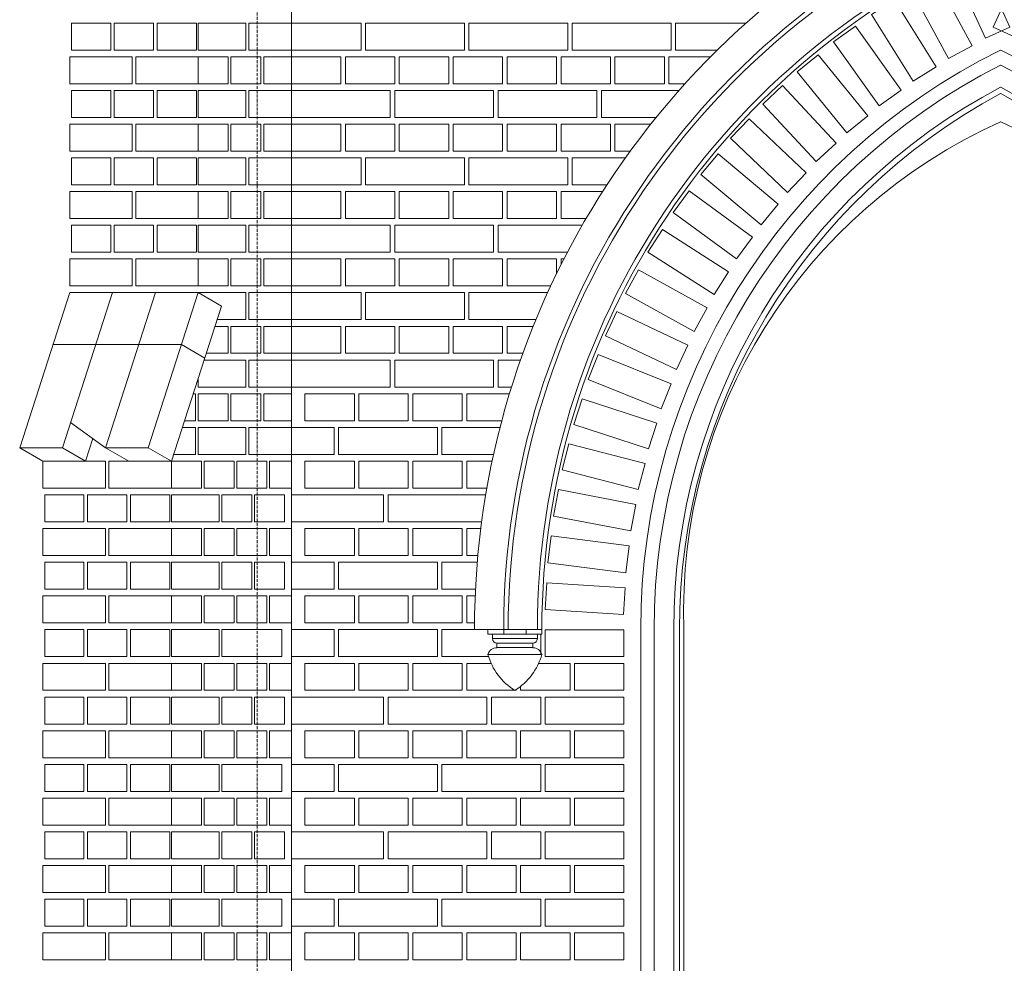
# Model space of a CAD drawing. Header units: millimetres. Extents: x -37887 to 94344, y -69777 to 116976.
# Tile 117 of 205: x 2216 to 4408, y 68209 to 70309. Entities that reach past the tile are written whole.
import ezdxf

# ---------------------------------------------------------------- set-up
doc = ezdxf.new("R2010")
doc.units = ezdxf.units.MM
doc.linetypes.add('Linia siatki', pattern=[19.05, 12.7, -3.175, 0, -3.175])
for name, color, linetype, lineweight in [('01_inwentaryzacja', 8, 'Continuous', 9), ('02_odbudowa', 7, 'Continuous', 30), ('S-GRID', 1, 'Continuous', 9)]:
    doc.layers.add(name, color=color, linetype=linetype, lineweight=lineweight)

# ---------------------------------------------------------------- blocks, each defined once
blk = doc.blocks.new('*U101')
at = {"layer": '01_inwentaryzacja'}
blk.add_lwpolyline([(-60, -87.5), (-60, 87.5), (0, 87.5), (0, -87.5), (-60, -87.5)], dxfattribs=at)
blk = doc.blocks.new('*U102')
at = {"layer": '02_odbudowa', "color": 0, "linetype": 'ByBlock', "lineweight": -2, "rotation": 90}
blk.add_blockref('*U101', (3473.8, 2629.4), dxfattribs=at)
blk = doc.blocks.new('*U97')
at = {"layer": '02_odbudowa', "rotation": 270}
blk.add_blockref('*U102', (-2629.4, 3473.8), dxfattribs=at)
blk = doc.blocks.new('*U98')
at = {"layer": '02_odbudowa', "color": 0, "linetype": 'ByBlock', "lineweight": -2}
for p, rotation in [((4383.9, 4050.1), 24.71035605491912), ((4295.3, 4005.9), 28.33755849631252), ((4209.7, 3956.1), 31.96476093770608), ((4127.4, 3901.1), 35.59196337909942), ((4048.8, 3841), 39.21916582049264), ((3974.1, 3776), 42.84636826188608), ((3903.7, 3706.4), 46.47357070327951), ((3837.9, 3632.5), 50.10077314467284), ((3776.8, 3554.6), 53.72797558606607), ((3720.8, 3473), 57.35517802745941), ((3670.1, 3388), 60.98238046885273), ((3624.8, 3300), 64.60958291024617), ((3585.2, 3209.3), 68.23678535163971), ((3551.5, 3116.2), 71.86398779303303), ((3523.6, 3021.2), 75.49119023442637), ((3501.9, 2924.6), 79.1183926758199), ((3486.3, 2826.9), 82.74559511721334), ((3476.9, 2728.4), 86.37279755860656), ((3473.8, 2629.4), 90)]:
    blk.add_blockref('*U97', p, dxfattribs=dict(at, rotation=rotation))
blk = doc.blocks.new('*U103')
at = {"layer": '01_inwentaryzacja'}
blk.add_lwpolyline([(-60, -87.5), (-60, 87.5), (0, 87.5), (0, -87.5), (-60, -87.5)], dxfattribs=at)
blk = doc.blocks.new('*U104')
at = {"layer": '02_odbudowa', "color": 0, "linetype": 'ByBlock', "lineweight": -2, "rotation": 90}
blk.add_blockref('*U103', (3473.8, 2629.4), dxfattribs=at)
blk = doc.blocks.new('*U99')
at = {"layer": '02_odbudowa', "rotation": 270}
blk.add_blockref('*U104', (-2629.4, 3473.8), dxfattribs=at)
blk = doc.blocks.new('*U100')
at = {"layer": '02_odbudowa', "color": 0, "linetype": 'ByBlock', "lineweight": -2}
for p, rotation in [((4383.9, 4050.1), 24.71035605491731), ((4295.3, 4005.9), 28.33755849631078), ((4209.7, 3956.1), 31.96476093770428), ((4127.4, 3901.1), 35.59196337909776), ((4048.8, 3841), 39.21916582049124), ((3974.1, 3776), 42.84636826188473), ((3903.7, 3706.4), 46.47357070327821), ((3837.9, 3632.5), 50.1007731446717), ((3776.8, 3554.6), 53.72797558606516), ((3720.8, 3473), 57.35517802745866), ((3670.1, 3388), 60.98238046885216), ((3624.8, 3300), 64.60958291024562), ((3585.2, 3209.3), 68.23678535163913), ((3551.5, 3116.2), 71.86398779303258), ((3523.6, 3021.2), 75.49119023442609), ((3501.9, 2924.6), 79.11839267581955), ((3486.3, 2826.9), 82.74559511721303), ((3476.9, 2728.4), 86.3727975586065), ((3473.8, 2629.4), 90)]:
    blk.add_blockref('*U99', p, dxfattribs=dict(at, rotation=rotation))

msp = doc.modelspace()

# ---------------------------------------------------------------- linework, layer by layer
at = {"layer": '01_inwentaryzacja'}
for p, q in [((2821.3, 66791.6), (2821.3, 71801.6)), ((2327.6, 69701.6), (2216.3, 69356.6)), ((2422.7, 69701.6), (2311.4, 69356.6)), ((2613.8, 69701.6), (2327.6, 69701.6)), ((2518.6, 69701.6), (2407.3, 69356.6)), ((2613.8, 69701.6), (2502.5, 69356.6)), ((2613.8, 69701.6), (2665.4, 69671.6)), ((2665.4, 69671.6), (2554.1, 69326.6)), ((2576.5, 69585.9), (2290.3, 69585.9)), ((2576.5, 69585.9), (2628.1, 69555.9)), ((2407.3, 69356.6), (2329.5, 69412.5)), ((2379.3, 69376.7), (2363.1, 69326.6)), ((2216.3, 69356.6), (2311.4, 69356.6)), ((2216.3, 69356.6), (2268, 69326.6)), ((2311.4, 69356.6), (2363.1, 69326.6)), ((2407.3, 69356.6), (2459, 69326.6)), ((2407.3, 69356.6), (2502.5, 69356.6)), ((2502.5, 69356.6), (2554.1, 69326.6)), ((3378.6, 68951.6), (3228.6, 68951.6)), ((3258.6, 68951.6), (3258.6, 68941.6)), ((3378.6, 68941.6), (3258.6, 68941.6)), ((3268.6, 68931.6), (3268.6, 68941.6)), ((3368.6, 68931.6), (3268.6, 68931.6)), ((3293.7, 68951.6), (3293.7, 68941.6)), ((3343.5, 68951.6), (3343.5, 68941.6)), ((3368.6, 68931.6), (3368.6, 68941.6)), ((3378.6, 68951.6), (3378.6, 68941.6)), ((3598.6, 68951.6), (3598.6, 66791.6)), ((3598.6, 68951.6), (3598.6, 66791.6)), ((3628.5, 68951.6), (3628.5, 66791.6)), ((3672.1, 68951.6), (3672.1, 66791.6)), ((3684.9, 66791.6), (3684.9, 68951.6)), ((3694.9, 66791.6), (3694.9, 68951.6)), ((3358.6, 68921.6), (3278.6, 68921.6)), ((3278.6, 68911.6), (3278.6, 68921.6)), ((3358.6, 68911.6), (3278.6, 68911.6)), ((3358.6, 68911.6), (3358.6, 68921.6)), ((3258.6, 68896.6), (3378.6, 68896.6))]:
    msp.add_line(p, q, dxfattribs=at)
for points in [[(2419, 70241.6), (2419, 70301.6), (2331.6, 70301.6), (2331.6, 70241.6), (2419, 70241.6)], [(2514.4, 70241.6), (2514.4, 70301.6), (2426.9, 70301.6), (2426.9, 70241.6), (2514.4, 70241.6)], [(2609.8, 70241.6), (2609.8, 70301.6), (2522.3, 70301.6), (2522.3, 70241.6), (2609.8, 70241.6)], [(2613.8, 70241.6), (2613.8, 70301.6), (2719.9, 70301.6), (2719.9, 70241.6), (2613.8, 70241.6)], [(2726, 70241.6), (2726, 70301.6), (2821.3, 70301.6), (2821.3, 70241.6), (2726, 70241.6)], [(2821.3, 70301.6), (2821.3, 70241.6), (2976.3, 70241.6), (2976.3, 70301.6), (2821.3, 70301.6)], [(2986.3, 70301.6), (2986.3, 70241.6), (3206.3, 70241.6), (3206.3, 70301.6), (2986.3, 70301.6)], [(3216.3, 70301.6), (3216.3, 70241.6), (3436.3, 70241.6), (3436.3, 70301.6), (3216.3, 70301.6)], [(3446.3, 70301.6), (3446.3, 70241.6), (3666.3, 70241.6), (3666.3, 70301.6), (3446.3, 70301.6)], [(3676.3, 70301.6), (3676.3, 70241.6), (3769.4, 70241.6)], [(3833.5, 70301.6), (3676.3, 70301.6)], [(2327.6, 70166.6), (2466.7, 70166.6), (2466.7, 70226.6), (2327.6, 70226.6), (2327.6, 70166.6)], [(2474.6, 70166.6), (2613.8, 70166.6), (2613.8, 70226.6), (2474.6, 70226.6), (2474.6, 70166.6)], [(2680.5, 70166.6), (2613.8, 70166.6), (2613.8, 70226.6), (2680.5, 70226.6), (2680.5, 70166.6)], [(2753.3, 70166.6), (2686.6, 70166.6), (2686.6, 70226.6), (2753.3, 70226.6), (2753.3, 70166.6)], [(2821.3, 70166.6), (2759.4, 70166.6), (2759.4, 70226.6), (2821.3, 70226.6), (2821.3, 70166.6)], [(2931.3, 70226.6), (2931.3, 70166.6), (2821.3, 70166.6), (2821.3, 70226.6), (2931.3, 70226.6)], [(3051.3, 70226.6), (3051.3, 70166.6), (2941.3, 70166.6), (2941.3, 70226.6), (3051.3, 70226.6)], [(3171.3, 70226.6), (3171.3, 70166.6), (3061.3, 70166.6), (3061.3, 70226.6), (3171.3, 70226.6)], [(3291.3, 70226.6), (3291.3, 70166.6), (3181.3, 70166.6), (3181.3, 70226.6), (3291.3, 70226.6)], [(3411.3, 70226.6), (3411.3, 70166.6), (3301.3, 70166.6), (3301.3, 70226.6), (3411.3, 70226.6)], [(3531.3, 70226.6), (3531.3, 70166.6), (3421.3, 70166.6), (3421.3, 70226.6), (3531.3, 70226.6)], [(3651.3, 70226.6), (3651.3, 70166.6), (3541.3, 70166.6), (3541.3, 70226.6), (3651.3, 70226.6)], [(3697.4, 70166.6), (3661.3, 70166.6), (3661.3, 70226.6), (3754.3, 70226.6)], [(2419, 70091.6), (2419, 70151.6), (2331.6, 70151.6), (2331.6, 70091.6), (2419, 70091.6)], [(2514.4, 70091.6), (2514.4, 70151.6), (2426.9, 70151.6), (2426.9, 70091.6), (2514.4, 70091.6)], [(2609.8, 70091.6), (2609.8, 70151.6), (2522.3, 70151.6), (2522.3, 70091.6), (2609.8, 70091.6)], [(2613.8, 70091.6), (2613.8, 70151.6), (2719.9, 70151.6), (2719.9, 70091.6), (2613.8, 70091.6)], [(2726, 70091.6), (2726, 70151.6), (2821.3, 70151.6), (2821.3, 70091.6), (2726, 70091.6)], [(2821.3, 70151.6), (2821.3, 70091.6), (3041.3, 70091.6), (3041.3, 70151.6), (2821.3, 70151.6)], [(3051.3, 70151.6), (3051.3, 70091.6), (3271.3, 70091.6), (3271.3, 70151.6), (3051.3, 70151.6)], [(3281.3, 70151.6), (3281.3, 70091.6), (3501.3, 70091.6), (3501.3, 70151.6), (3281.3, 70151.6)], [(3511.3, 70151.6), (3511.3, 70091.6), (3633, 70091.6)], [(3683.9, 70151.6), (3511.3, 70151.6)], [(2327.6, 70016.6), (2466.7, 70016.6), (2466.7, 70076.6), (2327.6, 70076.6), (2327.6, 70016.6)], [(2474.6, 70016.6), (2613.8, 70016.6), (2613.8, 70076.6), (2474.6, 70076.6), (2474.6, 70016.6)], [(2680.5, 70016.6), (2613.8, 70016.6), (2613.8, 70076.6), (2680.5, 70076.6), (2680.5, 70016.6)], [(2753.3, 70016.6), (2686.6, 70016.6), (2686.6, 70076.6), (2753.3, 70076.6), (2753.3, 70016.6)], [(2821.3, 70016.6), (2759.4, 70016.6), (2759.4, 70076.6), (2821.3, 70076.6), (2821.3, 70016.6)], [(2931.3, 70076.6), (2931.3, 70016.6), (2821.3, 70016.6), (2821.3, 70076.6), (2931.3, 70076.6)], [(3051.3, 70076.6), (3051.3, 70016.6), (2941.3, 70016.6), (2941.3, 70076.6), (3051.3, 70076.6)], [(3171.3, 70076.6), (3171.3, 70016.6), (3061.3, 70016.6), (3061.3, 70076.6), (3171.3, 70076.6)], [(3291.3, 70076.6), (3291.3, 70016.6), (3181.3, 70016.6), (3181.3, 70076.6), (3291.3, 70076.6)], [(3411.3, 70076.6), (3411.3, 70016.6), (3301.3, 70016.6), (3301.3, 70076.6), (3411.3, 70076.6)], [(3531.3, 70076.6), (3531.3, 70016.6), (3421.3, 70016.6), (3421.3, 70076.6), (3531.3, 70076.6)], [(3575.3, 70016.6), (3541.3, 70016.6), (3541.3, 70076.6), (3621, 70076.6)], [(2419, 69941.6), (2419, 70001.6), (2331.6, 70001.6), (2331.6, 69941.6), (2419, 69941.6)], [(2514.4, 69941.6), (2514.4, 70001.6), (2426.9, 70001.6), (2426.9, 69941.6), (2514.4, 69941.6)], [(2609.8, 69941.6), (2609.8, 70001.6), (2522.3, 70001.6), (2522.3, 69941.6), (2609.8, 69941.6)], [(2613.8, 69941.6), (2613.8, 70001.6), (2719.9, 70001.6), (2719.9, 69941.6), (2613.8, 69941.6)], [(2726, 69941.6), (2726, 70001.6), (2821.3, 70001.6), (2821.3, 69941.6), (2726, 69941.6)], [(2821.3, 70001.6), (2821.3, 69941.6), (2976.3, 69941.6), (2976.3, 70001.6), (2821.3, 70001.6)], [(2986.3, 70001.6), (2986.3, 69941.6), (3206.3, 69941.6), (3206.3, 70001.6), (2986.3, 70001.6)], [(3216.3, 70001.6), (3216.3, 69941.6), (3436.3, 69941.6), (3436.3, 70001.6), (3216.3, 70001.6)], [(3446.3, 70001.6), (3446.3, 69941.6), (3523.5, 69941.6)], [(3564.5, 70001.6), (3446.3, 70001.6)], [(2327.6, 69866.6), (2466.7, 69866.6), (2466.7, 69926.6), (2327.6, 69926.6), (2327.6, 69866.6)], [(2474.6, 69866.6), (2613.8, 69866.6), (2613.8, 69926.6), (2474.6, 69926.6), (2474.6, 69866.6)], [(2680.5, 69866.6), (2613.8, 69866.6), (2613.8, 69926.6), (2680.5, 69926.6), (2680.5, 69866.6)], [(2753.3, 69866.6), (2686.6, 69866.6), (2686.6, 69926.6), (2753.3, 69926.6), (2753.3, 69866.6)], [(2821.3, 69866.6), (2759.4, 69866.6), (2759.4, 69926.6), (2821.3, 69926.6), (2821.3, 69866.6)], [(2931.3, 69926.6), (2931.3, 69866.6), (2821.3, 69866.6), (2821.3, 69926.6), (2931.3, 69926.6)], [(3051.3, 69926.6), (3051.3, 69866.6), (2941.3, 69866.6), (2941.3, 69926.6), (3051.3, 69926.6)], [(3171.3, 69926.6), (3171.3, 69866.6), (3061.3, 69866.6), (3061.3, 69926.6), (3171.3, 69926.6)], [(3291.3, 69926.6), (3291.3, 69866.6), (3181.3, 69866.6), (3181.3, 69926.6), (3291.3, 69926.6)], [(3411.3, 69926.6), (3411.3, 69866.6), (3301.3, 69866.6), (3301.3, 69926.6), (3411.3, 69926.6)], [(3477.1, 69866.6), (3421.3, 69866.6), (3421.3, 69926.6), (3513.8, 69926.6)], [(2419, 69791.6), (2419, 69851.6), (2331.6, 69851.6), (2331.6, 69791.6), (2419, 69791.6)], [(2514.4, 69791.6), (2514.4, 69851.6), (2426.9, 69851.6), (2426.9, 69791.6), (2514.4, 69791.6)], [(2609.8, 69791.6), (2609.8, 69851.6), (2522.3, 69851.6), (2522.3, 69791.6), (2609.8, 69791.6)], [(2613.8, 69791.6), (2613.8, 69851.6), (2719.9, 69851.6), (2719.9, 69791.6), (2613.8, 69791.6)], [(2726, 69791.6), (2726, 69851.6), (2821.3, 69851.6), (2821.3, 69791.6), (2726, 69791.6)], [(2821.3, 69851.6), (2821.3, 69791.6), (3041.3, 69791.6), (3041.3, 69851.6), (2821.3, 69851.6)], [(3051.3, 69851.6), (3051.3, 69791.6), (3271.3, 69791.6), (3271.3, 69851.6), (3051.3, 69851.6)], [(3281.3, 69851.6), (3281.3, 69791.6), (3435.5, 69791.6)], [(3468.4, 69851.6), (3281.3, 69851.6)], [(2327.6, 69716.6), (2466.7, 69716.6), (2466.7, 69776.6), (2327.6, 69776.6), (2327.6, 69716.6)], [(2474.6, 69716.6), (2613.8, 69716.6), (2613.8, 69776.6), (2474.6, 69776.6), (2474.6, 69716.6)], [(2680.5, 69716.6), (2613.8, 69716.6), (2613.8, 69776.6), (2680.5, 69776.6), (2680.5, 69716.6)], [(2753.3, 69716.6), (2686.6, 69716.6), (2686.6, 69776.6), (2753.3, 69776.6), (2753.3, 69716.6)], [(2821.3, 69716.6), (2759.4, 69716.6), (2759.4, 69776.6), (2821.3, 69776.6), (2821.3, 69716.6)], [(2931.3, 69776.6), (2931.3, 69716.6), (2821.3, 69716.6), (2821.3, 69776.6), (2931.3, 69776.6)], [(3051.3, 69776.6), (3051.3, 69716.6), (2941.3, 69716.6), (2941.3, 69776.6), (3051.3, 69776.6)], [(3171.3, 69776.6), (3171.3, 69716.6), (3061.3, 69716.6), (3061.3, 69776.6), (3171.3, 69776.6)], [(3291.3, 69776.6), (3291.3, 69716.6), (3181.3, 69716.6), (3181.3, 69776.6), (3291.3, 69776.6)], [(3398.3, 69716.6), (3301.3, 69716.6), (3301.3, 69776.6), (3411.3, 69776.6)], [(3411.3, 69776.6), (3411.3, 69743.7)], [(3421.3, 69763.9), (3421.3, 69776.6), (3427.7, 69776.6)], [(2613.8, 69701.6), (2613.8, 69701.6), (2719.9, 69701.6), (2719.9, 69641.6), (2655.7, 69641.6)], [(2726, 69641.6), (2726, 69701.6), (2821.3, 69701.6), (2821.3, 69641.6), (2726, 69641.6)], [(2821.3, 69701.6), (2821.3, 69641.6), (2976.3, 69641.6), (2976.3, 69701.6), (2821.3, 69701.6)], [(2986.3, 69701.6), (2986.3, 69641.6), (3206.3, 69641.6), (3206.3, 69701.6), (2986.3, 69701.6)], [(3216.3, 69701.6), (3216.3, 69641.6), (3365.4, 69641.6)], [(3391.4, 69701.6), (3216.3, 69701.6)], [(2650.9, 69626.6), (2680.5, 69626.6), (2680.5, 69566.6)], [(2753.3, 69566.6), (2686.6, 69566.6), (2686.6, 69626.6), (2753.3, 69626.6), (2753.3, 69566.6)], [(2821.3, 69566.6), (2759.4, 69566.6), (2759.4, 69626.6), (2821.3, 69626.6), (2821.3, 69566.6)], [(2931.3, 69626.6), (2931.3, 69566.6), (2821.3, 69566.6), (2821.3, 69626.6), (2931.3, 69626.6)], [(3051.3, 69626.6), (3051.3, 69566.6), (2941.3, 69566.6), (2941.3, 69626.6), (3051.3, 69626.6)], [(3171.3, 69626.6), (3171.3, 69566.6), (3061.3, 69566.6), (3061.3, 69626.6), (3171.3, 69626.6)], [(3291.3, 69626.6), (3291.3, 69566.6), (3181.3, 69566.6), (3181.3, 69626.6), (3291.3, 69626.6)], [(3336.4, 69566.6), (3301.3, 69566.6), (3301.3, 69626.6), (3359.3, 69626.6)], [(2626.7, 69551.6), (2719.9, 69551.6), (2719.9, 69491.6), (2613.8, 69491.6)], [(2680.5, 69566.6), (2631.6, 69566.6)], [(2726, 69491.6), (2726, 69551.6), (2821.3, 69551.6), (2821.3, 69491.6), (2726, 69491.6)], [(2821.3, 69551.6), (2821.3, 69491.6), (3041.3, 69491.6), (3041.3, 69551.6), (2821.3, 69551.6)], [(3051.3, 69551.6), (3051.3, 69491.6), (3271.3, 69491.6), (3271.3, 69551.6), (3051.3, 69551.6)], [(3311.1, 69491.6), (3281.3, 69491.6), (3281.3, 69551.6), (3331, 69551.6)], [(2613.8, 69491.6), (2613.8, 69511.4)], [(2602.5, 69476.6), (2607.7, 69476.6), (2607.7, 69416.6)], [(2680.5, 69416.6), (2613.8, 69416.6), (2613.8, 69476.6), (2680.5, 69476.6), (2680.5, 69416.6)], [(2753.3, 69416.6), (2686.6, 69416.6), (2686.6, 69476.6), (2753.3, 69476.6), (2753.3, 69416.6)], [(2821.3, 69416.6), (2759.4, 69416.6), (2759.4, 69476.6), (2821.3, 69476.6), (2821.3, 69416.6)], [(2961.3, 69476.6), (2961.3, 69416.6), (2851.3, 69416.6), (2851.3, 69476.6), (2961.3, 69476.6)], [(3081.3, 69476.6), (3081.3, 69416.6), (2971.3, 69416.6), (2971.3, 69476.6), (3081.3, 69476.6)], [(3201.3, 69476.6), (3201.3, 69416.6), (3091.3, 69416.6), (3091.3, 69476.6), (3201.3, 69476.6)], [(3289.4, 69416.6), (3211.3, 69416.6), (3211.3, 69476.6), (3306.5, 69476.6)], [(2607.7, 69416.6), (2583.2, 69416.6)], [(2578.3, 69401.6), (2607.7, 69401.6), (2607.7, 69341.6)], [(2613.8, 69341.6), (2613.8, 69401.6), (2719.9, 69401.6), (2719.9, 69341.6), (2613.8, 69341.6)], [(2726, 69341.6), (2726, 69401.6), (2821.3, 69401.6), (2821.3, 69341.6), (2726, 69341.6)], [(2916.3, 69401.6), (2916.3, 69341.6), (2821.3, 69341.6), (2821.3, 69401.6), (2916.3, 69401.6)], [(3146.3, 69401.6), (3146.3, 69341.6), (2926.3, 69341.6), (2926.3, 69401.6), (3146.3, 69401.6)], [(3271.1, 69341.6), (3156.3, 69341.6), (3156.3, 69401.6), (3285.5, 69401.6)], [(2268, 69266.6), (2407.1, 69266.6), (2407.1, 69326.6), (2268, 69326.6), (2268, 69266.6)], [(2415, 69266.6), (2554.1, 69266.6), (2554.1, 69326.6), (2415, 69326.6), (2415, 69266.6)], [(2620.9, 69266.6), (2554.1, 69266.6), (2554.1, 69326.6), (2620.9, 69326.6), (2620.9, 69266.6)], [(2607.7, 69341.6), (2559, 69341.6)], [(2693.7, 69266.6), (2626.9, 69266.6), (2626.9, 69326.6), (2693.7, 69326.6), (2693.7, 69266.6)], [(2766.5, 69266.6), (2699.7, 69266.6), (2699.7, 69326.6), (2766.5, 69326.6), (2766.5, 69266.6)], [(2821.3, 69266.6), (2772.6, 69266.6), (2772.6, 69326.6), (2821.3, 69326.6), (2821.3, 69266.6)], [(2961.3, 69326.6), (2961.3, 69266.6), (2851.3, 69266.6), (2851.3, 69326.6), (2961.3, 69326.6)], [(3081.3, 69326.6), (3081.3, 69266.6), (2971.3, 69266.6), (2971.3, 69326.6), (3081.3, 69326.6)], [(3201.3, 69326.6), (3201.3, 69266.6), (3091.3, 69266.6), (3091.3, 69326.6), (3201.3, 69326.6)], [(3256.2, 69266.6), (3211.3, 69266.6), (3211.3, 69326.6), (3267.9, 69326.6)], [(2359.4, 69191.6), (2359.4, 69251.6), (2271.9, 69251.6), (2271.9, 69191.6), (2359.4, 69191.6)], [(2454.8, 69191.6), (2454.8, 69251.6), (2367.3, 69251.6), (2367.3, 69191.6), (2454.8, 69191.6)], [(2550.2, 69191.6), (2550.2, 69251.6), (2462.7, 69251.6), (2462.7, 69191.6), (2550.2, 69191.6)], [(2554.1, 69191.6), (2554.1, 69251.6), (2660.3, 69251.6), (2660.3, 69191.6), (2554.1, 69191.6)], [(2733.1, 69191.6), (2666.4, 69191.6), (2666.4, 69251.6), (2733.1, 69251.6), (2733.1, 69191.6)], [(2805.9, 69191.6), (2739.2, 69191.6), (2739.2, 69251.6), (2805.9, 69251.6), (2805.9, 69191.6)], [(3026.3, 69251.6), (3026.3, 69191.6), (2821.3, 69191.6), (2821.3, 69251.6), (3026.3, 69251.6)], [(3244.6, 69191.6), (3036.3, 69191.6), (3036.3, 69251.6), (3253.7, 69251.6)], [(2268, 69116.6), (2407.1, 69116.6), (2407.1, 69176.6), (2268, 69176.6), (2268, 69116.6)], [(2415, 69116.6), (2554.1, 69116.6), (2554.1, 69176.6), (2415, 69176.6), (2415, 69116.6)], [(2620.9, 69116.6), (2554.1, 69116.6), (2554.1, 69176.6), (2620.9, 69176.6), (2620.9, 69116.6)], [(2693.7, 69116.6), (2626.9, 69116.6), (2626.9, 69176.6), (2693.7, 69176.6), (2693.7, 69116.6)], [(2766.5, 69116.6), (2699.7, 69116.6), (2699.7, 69176.6), (2766.5, 69176.6), (2766.5, 69116.6)], [(2821.3, 69116.6), (2772.6, 69116.6), (2772.6, 69176.6), (2821.3, 69176.6), (2821.3, 69116.6)], [(2961.3, 69176.6), (2961.3, 69116.6), (2851.3, 69116.6), (2851.3, 69176.6), (2961.3, 69176.6)], [(3081.3, 69176.6), (3081.3, 69116.6), (2971.3, 69116.6), (2971.3, 69176.6), (3081.3, 69176.6)], [(3201.3, 69176.6), (3201.3, 69116.6), (3091.3, 69116.6), (3091.3, 69176.6), (3201.3, 69176.6)], [(3236.2, 69116.6), (3211.3, 69116.6), (3211.3, 69176.6), (3242.7, 69176.6)], [(2359.4, 69041.6), (2359.4, 69101.6), (2271.9, 69101.6), (2271.9, 69041.6), (2359.4, 69041.6)], [(2454.8, 69041.6), (2454.8, 69101.6), (2367.3, 69101.6), (2367.3, 69041.6), (2454.8, 69041.6)], [(2550.2, 69041.6), (2550.2, 69101.6), (2462.7, 69101.6), (2462.7, 69041.6), (2550.2, 69041.6)], [(2554.1, 69041.6), (2554.1, 69101.6), (2660.3, 69101.6), (2660.3, 69041.6), (2554.1, 69041.6)], [(2733.1, 69041.6), (2666.4, 69041.6), (2666.4, 69101.6), (2733.1, 69101.6), (2733.1, 69041.6)], [(2805.9, 69041.6), (2739.2, 69041.6), (2739.2, 69101.6), (2805.9, 69101.6), (2805.9, 69041.6)], [(2916.3, 69101.6), (2916.3, 69041.6), (2821.3, 69041.6), (2821.3, 69101.6), (2916.3, 69101.6)], [(3146.3, 69101.6), (3146.3, 69041.6), (2926.3, 69041.6), (2926.3, 69101.6), (3146.3, 69101.6)], [(3230.9, 69041.6), (3156.3, 69041.6), (3156.3, 69101.6), (3234.8, 69101.6)], [(2268, 68966.6), (2407.1, 68966.6), (2407.1, 69026.6), (2268, 69026.6), (2268, 68966.6)], [(2415, 68966.6), (2554.1, 68966.6), (2554.1, 69026.6), (2415, 69026.6), (2415, 68966.6)], [(2620.9, 68966.6), (2554.1, 68966.6), (2554.1, 69026.6), (2620.9, 69026.6), (2620.9, 68966.6)], [(2693.7, 68966.6), (2626.9, 68966.6), (2626.9, 69026.6), (2693.7, 69026.6), (2693.7, 68966.6)], [(2766.5, 68966.6), (2699.7, 68966.6), (2699.7, 69026.6), (2766.5, 69026.6), (2766.5, 68966.6)], [(2821.3, 68966.6), (2772.6, 68966.6), (2772.6, 69026.6), (2821.3, 69026.6), (2821.3, 68966.6)], [(2961.3, 69026.6), (2961.3, 68966.6), (2851.3, 68966.6), (2851.3, 69026.6), (2961.3, 69026.6)], [(3081.3, 69026.6), (3081.3, 68966.6), (2971.3, 68966.6), (2971.3, 69026.6), (3081.3, 69026.6)], [(3201.3, 69026.6), (3201.3, 68966.6), (3091.3, 68966.6), (3091.3, 69026.6), (3201.3, 69026.6)], [(3228.7, 68966.6), (3211.3, 68966.6), (3211.3, 69026.6), (3230.2, 69026.6)], [(2359.4, 68891.6), (2359.4, 68951.6), (2271.9, 68951.6), (2271.9, 68891.6), (2359.4, 68891.6)], [(2454.8, 68891.6), (2454.8, 68951.6), (2367.3, 68951.6), (2367.3, 68891.6), (2454.8, 68891.6)], [(2550.2, 68891.6), (2550.2, 68951.6), (2462.7, 68951.6), (2462.7, 68891.6), (2550.2, 68891.6)], [(2554.1, 68891.6), (2554.1, 68951.6), (2660.3, 68951.6), (2660.3, 68891.6), (2554.1, 68891.6)], [(2666.4, 68891.6), (2666.4, 68951.6), (2799.9, 68951.6), (2799.9, 68891.6), (2666.4, 68891.6)], [(2916.3, 68951.6), (2916.3, 68891.6), (2821.3, 68891.6), (2821.3, 68951.6), (2916.3, 68951.6)], [(3146.3, 68951.6), (3146.3, 68891.6), (2926.3, 68891.6), (2926.3, 68951.6), (3146.3, 68951.6)], [(3260.1, 68891.6), (3156.3, 68891.6), (3156.3, 68951.6), (3376.3, 68951.6)], [(3376.3, 68941.6), (3376.3, 68896.6)], [(2268, 68816.6), (2407.1, 68816.6), (2407.1, 68876.6), (2268, 68876.6), (2268, 68816.6)], [(2415, 68816.6), (2554.1, 68816.6), (2554.1, 68876.6), (2415, 68876.6), (2415, 68816.6)], [(2620.9, 68816.6), (2554.1, 68816.6), (2554.1, 68876.6), (2620.9, 68876.6), (2620.9, 68816.6)], [(2693.7, 68816.6), (2626.9, 68816.6), (2626.9, 68876.6), (2693.7, 68876.6), (2693.7, 68816.6)], [(2766.5, 68816.6), (2699.7, 68816.6), (2699.7, 68876.6), (2766.5, 68876.6), (2766.5, 68816.6)], [(2821.3, 68816.6), (2772.6, 68816.6), (2772.6, 68876.6), (2821.3, 68876.6), (2821.3, 68816.6)], [(2961.3, 68876.6), (2961.3, 68816.6), (2851.3, 68816.6), (2851.3, 68876.6), (2961.3, 68876.6)], [(3081.3, 68876.6), (3081.3, 68816.6), (2971.3, 68816.6), (2971.3, 68876.6), (3081.3, 68876.6)], [(3201.3, 68876.6), (3201.3, 68816.6), (3091.3, 68816.6), (3091.3, 68876.6), (3201.3, 68876.6)], [(3321.3, 68818.3), (3321.3, 68816.6), (3211.3, 68816.6), (3211.3, 68876.6), (3265.8, 68876.6)], [(3441.3, 68876.6), (3441.3, 68816.6), (3331.3, 68816.6), (3331.3, 68825.4)], [(3371.4, 68876.6), (3441.3, 68876.6)], [(3561.3, 68876.6), (3561.3, 68816.6), (3451.3, 68816.6), (3451.3, 68876.6), (3561.3, 68876.6)], [(2359.4, 68741.6), (2359.4, 68801.6), (2271.9, 68801.6), (2271.9, 68741.6), (2359.4, 68741.6)], [(2454.8, 68741.6), (2454.8, 68801.6), (2367.3, 68801.6), (2367.3, 68741.6), (2454.8, 68741.6)], [(2550.2, 68741.6), (2550.2, 68801.6), (2462.7, 68801.6), (2462.7, 68741.6), (2550.2, 68741.6)], [(2554.1, 68741.6), (2554.1, 68801.6), (2660.3, 68801.6), (2660.3, 68741.6), (2554.1, 68741.6)], [(2733.1, 68741.6), (2666.4, 68741.6), (2666.4, 68801.6), (2733.1, 68801.6), (2733.1, 68741.6)], [(2805.9, 68741.6), (2739.2, 68741.6), (2739.2, 68801.6), (2805.9, 68801.6), (2805.9, 68741.6)], [(3026.3, 68801.6), (3026.3, 68741.6), (2821.3, 68741.6), (2821.3, 68801.6), (3026.3, 68801.6)], [(3256.3, 68801.6), (3256.3, 68741.6), (3036.3, 68741.6), (3036.3, 68801.6), (3256.3, 68801.6)], [(3376.3, 68801.6), (3376.3, 68741.6), (3266.3, 68741.6), (3266.3, 68801.6), (3376.3, 68801.6)], [(3561.3, 68741.6), (3386.3, 68741.6), (3386.3, 68801.6), (3561.3, 68801.6), (3561.3, 68741.6)], [(2268, 68666.6), (2407.1, 68666.6), (2407.1, 68726.6), (2268, 68726.6), (2268, 68666.6)], [(2415, 68666.6), (2554.1, 68666.6), (2554.1, 68726.6), (2415, 68726.6), (2415, 68666.6)], [(2620.9, 68666.6), (2554.1, 68666.6), (2554.1, 68726.6), (2620.9, 68726.6), (2620.9, 68666.6)], [(2693.7, 68666.6), (2626.9, 68666.6), (2626.9, 68726.6), (2693.7, 68726.6), (2693.7, 68666.6)], [(2766.5, 68666.6), (2699.7, 68666.6), (2699.7, 68726.6), (2766.5, 68726.6), (2766.5, 68666.6)], [(2821.3, 68666.6), (2772.6, 68666.6), (2772.6, 68726.6), (2821.3, 68726.6), (2821.3, 68666.6)], [(2961.3, 68726.6), (2961.3, 68666.6), (2851.3, 68666.6), (2851.3, 68726.6), (2961.3, 68726.6)], [(3081.3, 68726.6), (3081.3, 68666.6), (2971.3, 68666.6), (2971.3, 68726.6), (3081.3, 68726.6)], [(3201.3, 68726.6), (3201.3, 68666.6), (3091.3, 68666.6), (3091.3, 68726.6), (3201.3, 68726.6)], [(3321.3, 68726.6), (3321.3, 68666.6), (3211.3, 68666.6), (3211.3, 68726.6), (3321.3, 68726.6)], [(3441.3, 68726.6), (3441.3, 68666.6), (3331.3, 68666.6), (3331.3, 68726.6), (3441.3, 68726.6)], [(3561.3, 68726.6), (3561.3, 68666.6), (3451.3, 68666.6), (3451.3, 68726.6), (3561.3, 68726.6)], [(2359.4, 68591.6), (2359.4, 68651.6), (2271.9, 68651.6), (2271.9, 68591.6), (2359.4, 68591.6)], [(2454.8, 68591.6), (2454.8, 68651.6), (2367.3, 68651.6), (2367.3, 68591.6), (2454.8, 68591.6)], [(2550.2, 68591.6), (2550.2, 68651.6), (2462.7, 68651.6), (2462.7, 68591.6), (2550.2, 68591.6)], [(2554.1, 68591.6), (2554.1, 68651.6), (2660.3, 68651.6), (2660.3, 68591.6), (2554.1, 68591.6)], [(2666.4, 68591.6), (2666.4, 68651.6), (2799.9, 68651.6), (2799.9, 68591.6), (2666.4, 68591.6)], [(2916.3, 68651.6), (2916.3, 68591.6), (2821.3, 68591.6), (2821.3, 68651.6), (2916.3, 68651.6)], [(3146.3, 68651.6), (3146.3, 68591.6), (2926.3, 68591.6), (2926.3, 68651.6), (3146.3, 68651.6)], [(3376.3, 68651.6), (3376.3, 68591.6), (3156.3, 68591.6), (3156.3, 68651.6), (3376.3, 68651.6)], [(3561.3, 68591.6), (3386.3, 68591.6), (3386.3, 68651.6), (3561.3, 68651.6), (3561.3, 68591.6)], [(2268, 68516.6), (2407.1, 68516.6), (2407.1, 68576.6), (2268, 68576.6), (2268, 68516.6)], [(2415, 68516.6), (2554.1, 68516.6), (2554.1, 68576.6), (2415, 68576.6), (2415, 68516.6)], [(2620.9, 68516.6), (2554.1, 68516.6), (2554.1, 68576.6), (2620.9, 68576.6), (2620.9, 68516.6)], [(2693.7, 68516.6), (2626.9, 68516.6), (2626.9, 68576.6), (2693.7, 68576.6), (2693.7, 68516.6)], [(2766.5, 68516.6), (2699.7, 68516.6), (2699.7, 68576.6), (2766.5, 68576.6), (2766.5, 68516.6)], [(2821.3, 68516.6), (2772.6, 68516.6), (2772.6, 68576.6), (2821.3, 68576.6), (2821.3, 68516.6)], [(2961.3, 68576.6), (2961.3, 68516.6), (2851.3, 68516.6), (2851.3, 68576.6), (2961.3, 68576.6)], [(3081.3, 68576.6), (3081.3, 68516.6), (2971.3, 68516.6), (2971.3, 68576.6), (3081.3, 68576.6)], [(3201.3, 68576.6), (3201.3, 68516.6), (3091.3, 68516.6), (3091.3, 68576.6), (3201.3, 68576.6)], [(3321.3, 68576.6), (3321.3, 68516.6), (3211.3, 68516.6), (3211.3, 68576.6), (3321.3, 68576.6)], [(3441.3, 68576.6), (3441.3, 68516.6), (3331.3, 68516.6), (3331.3, 68576.6), (3441.3, 68576.6)], [(3561.3, 68576.6), (3561.3, 68516.6), (3451.3, 68516.6), (3451.3, 68576.6), (3561.3, 68576.6)], [(2359.4, 68441.6), (2359.4, 68501.6), (2271.9, 68501.6), (2271.9, 68441.6), (2359.4, 68441.6)], [(2454.8, 68441.6), (2454.8, 68501.6), (2367.3, 68501.6), (2367.3, 68441.6), (2454.8, 68441.6)], [(2550.2, 68441.6), (2550.2, 68501.6), (2462.7, 68501.6), (2462.7, 68441.6), (2550.2, 68441.6)], [(2554.1, 68441.6), (2554.1, 68501.6), (2660.3, 68501.6), (2660.3, 68441.6), (2554.1, 68441.6)], [(2733.1, 68441.6), (2666.4, 68441.6), (2666.4, 68501.6), (2733.1, 68501.6), (2733.1, 68441.6)], [(2805.9, 68441.6), (2739.2, 68441.6), (2739.2, 68501.6), (2805.9, 68501.6), (2805.9, 68441.6)], [(3026.3, 68501.6), (3026.3, 68441.6), (2821.3, 68441.6), (2821.3, 68501.6), (3026.3, 68501.6)], [(3256.3, 68501.6), (3256.3, 68441.6), (3036.3, 68441.6), (3036.3, 68501.6), (3256.3, 68501.6)], [(3376.3, 68501.6), (3376.3, 68441.6), (3266.3, 68441.6), (3266.3, 68501.6), (3376.3, 68501.6)], [(3561.3, 68441.6), (3386.3, 68441.6), (3386.3, 68501.6), (3561.3, 68501.6), (3561.3, 68441.6)], [(2268, 68366.6), (2407.1, 68366.6), (2407.1, 68426.6), (2268, 68426.6), (2268, 68366.6)], [(2415, 68366.6), (2554.1, 68366.6), (2554.1, 68426.6), (2415, 68426.6), (2415, 68366.6)], [(2620.9, 68366.6), (2554.1, 68366.6), (2554.1, 68426.6), (2620.9, 68426.6), (2620.9, 68366.6)], [(2693.7, 68366.6), (2626.9, 68366.6), (2626.9, 68426.6), (2693.7, 68426.6), (2693.7, 68366.6)], [(2766.5, 68366.6), (2699.7, 68366.6), (2699.7, 68426.6), (2766.5, 68426.6), (2766.5, 68366.6)], [(2821.3, 68366.6), (2772.6, 68366.6), (2772.6, 68426.6), (2821.3, 68426.6), (2821.3, 68366.6)], [(2961.3, 68426.6), (2961.3, 68366.6), (2851.3, 68366.6), (2851.3, 68426.6), (2961.3, 68426.6)], [(3081.3, 68426.6), (3081.3, 68366.6), (2971.3, 68366.6), (2971.3, 68426.6), (3081.3, 68426.6)], [(3201.3, 68426.6), (3201.3, 68366.6), (3091.3, 68366.6), (3091.3, 68426.6), (3201.3, 68426.6)], [(3321.3, 68426.6), (3321.3, 68366.6), (3211.3, 68366.6), (3211.3, 68426.6), (3321.3, 68426.6)], [(3441.3, 68426.6), (3441.3, 68366.6), (3331.3, 68366.6), (3331.3, 68426.6), (3441.3, 68426.6)], [(3561.3, 68426.6), (3561.3, 68366.6), (3451.3, 68366.6), (3451.3, 68426.6), (3561.3, 68426.6)], [(2359.4, 68291.6), (2359.4, 68351.6), (2271.9, 68351.6), (2271.9, 68291.6), (2359.4, 68291.6)], [(2454.8, 68291.6), (2454.8, 68351.6), (2367.3, 68351.6), (2367.3, 68291.6), (2454.8, 68291.6)], [(2550.2, 68291.6), (2550.2, 68351.6), (2462.7, 68351.6), (2462.7, 68291.6), (2550.2, 68291.6)], [(2554.1, 68291.6), (2554.1, 68351.6), (2660.3, 68351.6), (2660.3, 68291.6), (2554.1, 68291.6)], [(2666.4, 68291.6), (2666.4, 68351.6), (2799.9, 68351.6), (2799.9, 68291.6), (2666.4, 68291.6)], [(2916.3, 68351.6), (2916.3, 68291.6), (2821.3, 68291.6), (2821.3, 68351.6), (2916.3, 68351.6)], [(3146.3, 68351.6), (3146.3, 68291.6), (2926.3, 68291.6), (2926.3, 68351.6), (3146.3, 68351.6)], [(3376.3, 68351.6), (3376.3, 68291.6), (3156.3, 68291.6), (3156.3, 68351.6), (3376.3, 68351.6)], [(3561.3, 68291.6), (3386.3, 68291.6), (3386.3, 68351.6), (3561.3, 68351.6), (3561.3, 68291.6)], [(2268, 68216.6), (2407.1, 68216.6), (2407.1, 68276.6), (2268, 68276.6), (2268, 68216.6)], [(2415, 68216.6), (2554.1, 68216.6), (2554.1, 68276.6), (2415, 68276.6), (2415, 68216.6)], [(2620.9, 68216.6), (2554.1, 68216.6), (2554.1, 68276.6), (2620.9, 68276.6), (2620.9, 68216.6)], [(2693.7, 68216.6), (2626.9, 68216.6), (2626.9, 68276.6), (2693.7, 68276.6), (2693.7, 68216.6)], [(2766.5, 68216.6), (2699.7, 68216.6), (2699.7, 68276.6), (2766.5, 68276.6), (2766.5, 68216.6)], [(2821.3, 68216.6), (2772.6, 68216.6), (2772.6, 68276.6), (2821.3, 68276.6), (2821.3, 68216.6)], [(2961.3, 68276.6), (2961.3, 68216.6), (2851.3, 68216.6), (2851.3, 68276.6), (2961.3, 68276.6)], [(3081.3, 68276.6), (3081.3, 68216.6), (2971.3, 68216.6), (2971.3, 68276.6), (3081.3, 68276.6)], [(3201.3, 68276.6), (3201.3, 68216.6), (3091.3, 68216.6), (3091.3, 68276.6), (3201.3, 68276.6)], [(3321.3, 68276.6), (3321.3, 68216.6), (3211.3, 68216.6), (3211.3, 68276.6), (3321.3, 68276.6)], [(3441.3, 68276.6), (3441.3, 68216.6), (3331.3, 68216.6), (3331.3, 68276.6), (3441.3, 68276.6)], [(3561.3, 68276.6), (3561.3, 68216.6), (3451.3, 68216.6), (3451.3, 68276.6), (3561.3, 68276.6)]]:
    msp.add_lwpolyline(points, dxfattribs=at)
for centre, radius, start, end in [((5037.6, 68951.6), 1809, 113.5897, 180), ((5037.6, 68951.6), 1743.9, 111.4485, 180), ((5037.6, 68951.6), 1733.9, 111.5783, 180), ((3762.3, 68951.6), 1743.9, 0, 68.5515), ((3762.3, 68951.6), 1733.9, 0, 68.4217), ((5037.6, 68951.6), 1669, 112.4617, 180), ((3762.3, 68951.6), 1669, 0, 67.5383), ((5037.6, 68951.6), 1659, 112.6046, 180), ((3762.3, 68951.6), 1659, 0, 67.3954), ((5037.6, 68951.6), 1439, 116.3039, 180), ((3762.3, 68951.6), 1439, 0, 63.6961), ((5037.6, 68951.6), 1409.1, 116.9068, 180), ((3762.3, 68951.6), 1409.1, 0, 63.0932), ((5037.6, 68951.6), 1365.5, 117.839, 180), ((3762.3, 68951.6), 1365.5, 0, 62.161), ((5037.6, 68951.6), 1352.7, 118.1262, 180), ((3762.3, 68951.6), 1352.7, 0, 61.8738), ((4886.1, 68993.3), 1191.9, 114.0724, 182.008), ((3913.8, 68993.3), 1191.9, 357.992, 65.9276), ((3278.6, 68931.6), 10, 180, 270), ((3358.6, 68931.6), 10, 270, 0), ((3278.6, 68890.7), 20.8, 90, 163.7398), ((3358.6, 68890.7), 20.8, 16.2602, 90), ((3390.1, 68932.7), 136.4, 195.3629, 238.3769), ((3247.1, 68932.7), 136.4, 301.6231, 344.6371)]:
    msp.add_arc(centre, radius, start, end, dxfattribs=at)
at = {"layer": 'S-GRID', "linetype": 'Linia siatki', "ltscale": 0.5}
msp.add_line((2744.6, 64947.8), (2744.6, 74790.3), dxfattribs=at)

# ---------------------------------------------------------------- block references
at = {"layer": '02_odbudowa'}
msp.add_blockref('*U98', (0, 66322.1), dxfattribs=at)
at = {"layer": '02_odbudowa', "xscale": -1}
msp.add_blockref('*U100', (8803.4, 66322.1), dxfattribs=at)

doc.saveas('drawing.dxf')
